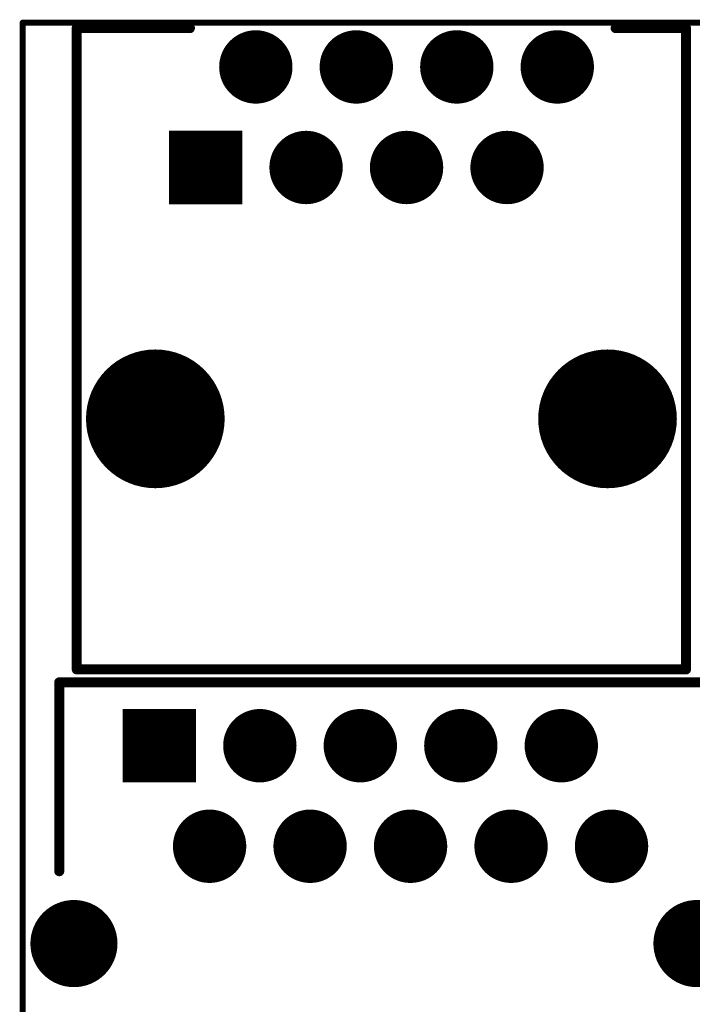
# Model space of a CAD drawing. Extents: x -0.07 to 0.95, y -0.15 to 2.1.
# Tile 15 of 20: x -0.05 to 0.62, y 1.12 to 2.1. Entities that reach past the tile are written whole.
import ezdxf

# ---------------------------------------------------------------- set-up
doc = ezdxf.new("R2010")
doc.units = 0
doc.layers.get('0').update_dxf_attribs({"linetype": 'CONTINUOUS'})
for name, color, linetype in [('gko', 6, 'CONTINUOUS'), ('gto', 2, 'CONTINUOUS'), ('gts', 1, 'CONTINUOUS')]:
    doc.layers.add(name, color=color, linetype=linetype)

# ---------------------------------------------------------------- blocks, each defined once
blk = doc.blocks.new('D45')
at = {"const_width": 0.003}
blk.add_lwpolyline([(-0.0015, 0, 1), (0.0015, 0, 1)], format="xyb", close=True, dxfattribs=at)
blk = doc.blocks.new('D22')
at = {"const_width": 0.005}
blk.add_lwpolyline([(-0.0025, 0, 1), (0.0025, 0, 1)], format="xyb", close=True, dxfattribs=at)
blk = doc.blocks.new('D66')
at = {"const_width": 0.0365}
blk.add_lwpolyline([(-0.01825, 0, 1), (0.01825, 0, 1)], format="xyb", close=True, dxfattribs=at)
blk = doc.blocks.new('D101')
at = {"const_width": 0.04335}
blk.add_lwpolyline([(-0.021675, 0, 1), (0.021675, 0, 1)], format="xyb", close=True, dxfattribs=at)
blk = doc.blocks.new('D69')
at = {"const_width": 0.073}
blk.add_lwpolyline([(-0.0365, 0), (0.0365, 0)], dxfattribs=at)
blk = doc.blocks.new('D104')
at = {"const_width": 0.069}
blk.add_lwpolyline([(-0.0345, 0, 1), (0.0345, 0, 1)], format="xyb", close=True, dxfattribs=at)

msp = doc.modelspace()

# ---------------------------------------------------------------- linework, layer by layer
at = {"layer": 'gko', "color": 6, "const_width": 0.006}
for points in [[(-0.05, -0.15), (-0.05, 2.1)], [(-0.05, 2.1), (0.95, 2.1)]]:
    msp.add_lwpolyline(points, dxfattribs=at)
at = {"layer": 'gto', "color": 2, "const_width": 0.01}
for points in [[(0.0038, 2.0946), (0.1164, 2.0946)], [(0.0038, 1.4568), (0.0038, 2.0946)], [(0.5401, 2.0946), (0.6101, 2.0946)], [(0.6101, 1.4568), (0.6101, 2.0946)], [(0.0038, 1.4568), (0.6101, 1.4568)], [(-0.0136, 1.2561), (-0.0136, 1.4439)], [(-0.0136, 1.4439), (0.636, 1.4439)]]:
    msp.add_lwpolyline(points, dxfattribs=at)

# ---------------------------------------------------------------- block references
at = {"layer": 'gko'}
msp.add_blockref('D45', (-0.05, 2.1), dxfattribs=at)
at = {"layer": 'gto'}
for p in [(0.0038, 2.0946), (0.0038, 2.0946), (0.1164, 2.0946), (0.5401, 2.0946), (0.6101, 2.0946), (0.6101, 2.0946), (0.0038, 1.4568), (0.0038, 1.4568), (0.6101, 1.4568), (0.6101, 1.4568), (-0.0136, 1.4439), (-0.0136, 1.2561)]:
    msp.add_blockref('D22', p, dxfattribs=at)
at = {"layer": 'gts'}
for name, p in [('D66', (0.182, 2.056)), ('D66', (0.282, 2.056)), ('D66', (0.382, 2.056)), ('D66', (0.482, 2.056)), ('D69', (0.132, 1.956)), ('D66', (0.232, 1.956)), ('D66', (0.332, 1.956)), ('D66', (0.432, 1.956)), ('D104', (0.082, 1.706)), ('D104', (0.532, 1.706)), ('D69', (0.086, 1.3809)), ('D66', (0.186, 1.3809)), ('D66', (0.286, 1.3809)), ('D66', (0.386, 1.3809)), ('D66', (0.486, 1.3809)), ('D66', (0.136, 1.2809)), ('D66', (0.236, 1.2809)), ('D66', (0.336, 1.2809)), ('D66', (0.436, 1.2809)), ('D66', (0.536, 1.2809)), ('D101', (0.001, 1.1841)), ('D101', (0.621, 1.1841))]:
    msp.add_blockref(name, p, dxfattribs=at)

doc.saveas('drawing.dxf')
